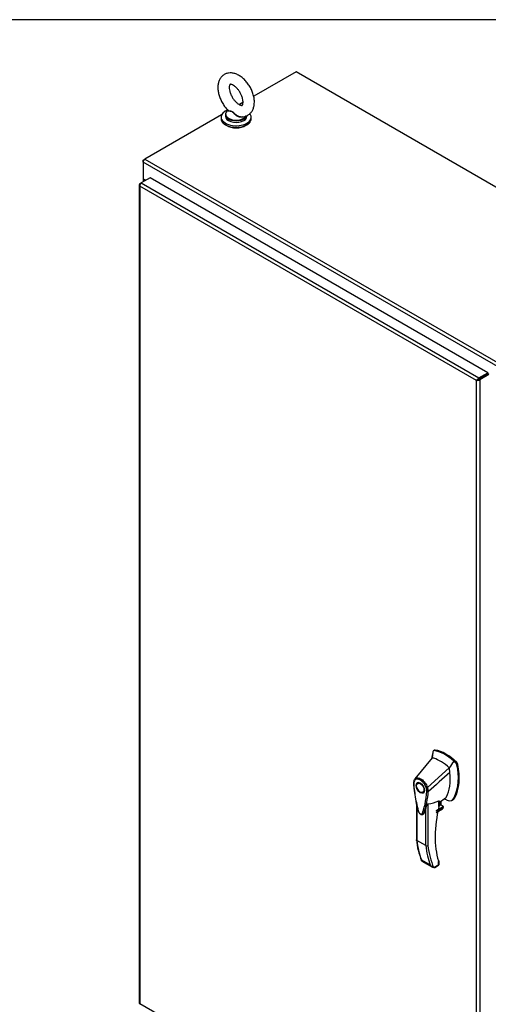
# Model space of a CAD drawing. Header units: inches. Extents: x 1 to 359, y -2 to 239.
# Tile 21 of 22: x 291 to 318, y 182 to 239. Entities that reach past the tile are written whole.
import ezdxf

# ---------------------------------------------------------------- set-up
doc = ezdxf.new("R2010")
doc.units = ezdxf.units.IN
doc.header["$MEASUREMENT"] = 0
for name, color, linetype in [('COM70110-2', 7, 'Continuous'), ('COM71188-2', 7, 'Continuous'), ('COM71195-2', 7, 'Continuous'), ('Default', 7, 'Continuous'), ('HAN13068', 7, 'Continuous'), ('SCS86414', 7, 'Continuous'), ('WAF25377', 7, 'Continuous'), ('WAM254785', 7, 'Continuous')]:
    doc.layers.add(name, color=color, linetype=linetype)

# ---------------------------------------------------------------- blocks, each defined once
blk = doc.blocks.new('SE5')
at = {"layer": 'COM70110-2', "color": 7, "linetype": 'Continuous'}
for p, q in [((306.604, 235.835), (304.134, 234.409)), ((348.941, 211.392), (306.604, 235.835)), ((303.512, 234.05), (303.3, 233.927)), ((302.269, 233.332), (297.801, 230.752)), ((340.036, 206.134), (297.699, 230.577)), ((297.699, 230.577), (297.699, 229.596)), ((297.801, 230.752), (340.137, 206.309)), ((297.836, 229.517), (297.699, 229.596)), ((317.58, 218.132), (317.58, 218.131)), ((317.648, 218.171), (317.648, 218.171))]:
    blk.add_line(p, q, dxfattribs=at)
blk.add_ellipse((297.801, 230.635), major_axis=(0.071, 0.124), ratio=0.57735, start_param=0.785398, end_param=2.356194, dxfattribs=at)
at = {"layer": 'COM71188-2', "color": 7, "linetype": 'Continuous'}
for p, q in [((297.699, 230.694), (297.801, 230.752)), ((297.699, 230.694), (297.729, 230.677)), ((297.699, 230.577), (297.699, 230.694)), ((297.691, 229.61), (297.691, 229.433)), ((297.733, 229.551), (297.733, 229.457)), ((297.815, 229.504), (297.733, 229.551))]:
    blk.add_line(p, q, dxfattribs=at)
blk.add_ellipse((297.834, 229.61), major_axis=(0.143, 0), ratio=0.57735, start_param=2.806736, end_param=3.926991, dxfattribs=at)
at = {"layer": 'COM71195-2', "color": 7, "linetype": 'Continuous'}
for p, q in [((298.098, 229.668), (297.58, 229.369)), ((317.762, 218.314), (298.098, 229.668)), ((297.471, 229.272), (297.471, 181.591)), ((297.5, 229.263), (297.472, 229.261)), ((297.512, 229.175), (297.513, 229.174)), ((297.513, 229.33), (297.58, 229.369)), ((297.513, 229.174), (297.513, 229.175)), ((317.11, 217.86), (297.513, 229.174)), ((297.513, 229.174), (297.513, 181.572)), ((297.513, 229.174), (297.513, 229.174)), ((297.513, 229.174), (297.513, 229.174)), ((297.513, 229.174), (297.513, 229.174)), ((297.58, 229.369), (317.245, 218.016)), ((317.2, 217.913), (317.164, 217.924)), ((317.2, 217.912), (317.245, 217.938)), ((317.245, 217.938), (317.2, 217.913)), ((317.244, 217.938), (317.245, 217.938)), ((317.245, 218.016), (317.762, 218.314)), ((317.762, 218.237), (317.245, 217.938)), ((317.245, 217.938), (317.762, 218.237)), ((317.245, 217.938), (317.245, 217.938)), ((317.245, 217.938), (317.245, 217.938)), ((317.245, 217.938), (317.245, 217.938)), ((317.829, 218.198), (317.312, 217.899)), ((317.762, 218.314), (317.762, 218.237)), ((317.829, 218.198), (317.762, 218.237)), ((317.2, 217.913), (317.11, 217.86)), ((317.11, 217.86), (317.2, 217.912)), ((317.125, 217.869), (317.11, 217.86)), ((317.11, 170.257), (317.11, 217.86)), ((317.11, 217.86), (317.11, 217.86)), ((317.11, 217.86), (317.11, 217.86)), ((317.11, 217.86), (317.11, 217.86)), ((317.11, 217.86), (317.11, 217.86)), ((317.2, 217.912), (317.192, 217.876)), ((317.312, 217.899), (317.312, 170.218)), ((297.513, 181.572), (297.512, 181.572)), ((297.513, 181.572), (317.11, 170.257)), ((297.513, 181.572), (297.513, 181.572)), ((297.513, 181.572), (297.513, 181.572)), ((297.513, 181.571), (297.513, 181.572))]:
    blk.add_line(p, q, dxfattribs=at)
for centre, radius, start, end in [((297.639, 229.286), 0.169, 188.66802, 221.43114), ((297.759, 229.258), 0.26, 175.70571, 198.6064), ((317.338, 217.719), 0.268, 130.24922, 148.19098), ((317.101, 218.128), 0.268, 271.80902, 289.75078)]:
    blk.add_arc(centre, radius, start, end, dxfattribs=at)
for centre, major_axis, start_param, end_param in [((297.614, 229.272), (0.143, 0), 2.356194, 3.27243), ((297.58, 229.252), (0.071, 0.124), 0.785398, 1.701633), ((317.245, 217.899), (0.072, 0.124), 0.785398, 1.701633), ((317.211, 217.958), (0.143, 0), 4.581552, 5.497787), ((297.614, 181.591), (0.143, 0), 3.141593, 3.27243), ((297.58, 181.65), (0.072, 0.124), 3.010756, 3.141593)]:
    blk.add_ellipse(centre, major_axis=major_axis, ratio=0.57735, start_param=start_param, end_param=end_param, dxfattribs=at)
for points in [[(297.472, 181.58), (297.474, 181.578), (297.479, 181.576), (297.489, 181.573), (297.493, 181.573), (297.502, 181.572), (297.507, 181.572), (297.512, 181.572)], [(297.5, 181.532), (297.499, 181.535), (297.499, 181.54), (297.502, 181.55), (297.504, 181.554), (297.507, 181.562), (297.51, 181.567), (297.513, 181.571)]]:
    blk.add_open_spline(points, degree=3, knots=[0, 0, 0, 0, 0.5, 0.5, 0.75, 0.75, 1, 1, 1, 1], dxfattribs=at)
at = {"layer": 'HAN13068', "color": 7, "linetype": 'Continuous'}
for p, q in [((314.575, 196.222), (314.524, 195.875)), ((314.585, 196.264), (314.575, 196.222)), ((314.665, 196.331), (314.606, 196.297)), ((314.64, 196.303), (314.696, 196.336)), ((314.524, 195.875), (313.518, 194.652)), ((315.911, 195.57), (315.783, 195.692)), ((315.911, 195.57), (315.967, 195.602)), ((315.524, 195.298), (314.252, 194.162)), ((315.966, 195.467), (316.022, 195.5)), ((313.518, 194.651), (313.49, 194.618)), ((313.775, 194.446), (313.686, 194.395)), ((313.436, 194.395), (313.436, 194.389)), ((313.436, 194.389), (313.441, 194.321)), ((313.986, 193.875), (314.075, 193.926)), ((314.303, 193.927), (314.304, 193.928)), ((314.922, 193.038), (314.922, 193.379)), ((314.939, 193.28), (315.312, 193.548)), ((314.939, 193.062), (314.939, 193.36)), ((315.047, 193.114), (315.047, 193.358)), ((315.69, 193.417), (315.749, 193.451)), ((315.797, 193.531), (315.854, 193.564)), ((313.608, 193.195), (313.608, 191.103)), ((313.635, 193.081), (313.635, 191.065)), ((314.151, 190.767), (314.151, 192.947)), ((314.278, 193.202), (314.278, 190.772)), ((314.758, 192.701), (315.128, 192.915)), ((314.764, 192.817), (315.169, 193.051)), ((314.768, 192.717), (315.159, 192.944)), ((315.188, 193.013), (314.779, 192.777)), ((315.169, 193.051), (315.047, 193.122)), ((314.151, 190.767), (313.635, 191.065)), ((313.9, 189.943), (314.416, 189.645)), ((313.927, 189.872), (314.554, 189.51)), ((314.901, 189.655), (314.901, 189.853)), ((314.915, 189.896), (314.911, 189.913)), ((314.927, 189.674), (314.927, 189.835)), ((314.612, 189.488), (314.901, 189.655)), ((314.682, 189.498), (314.897, 189.622))]:
    blk.add_line(p, q, dxfattribs=at)
for centre, radius, start, end in [((314.632, 196.256), 0.0478, 80.57156, 170.09371), ((299.977, 197.564), 14.64, 353.33891, 353.6709), ((315.761, 195.423), 0.21, 12.12422, 44.31154), ((313.065, 194.744), 2.99, 336.06491, 13.99549), ((313.782, 194.442), 0.337, 153.45406, 184.20608), ((313.77, 194.387), 0.32, 141.11203, 182.47497), ((313.782, 194.442), 0.337, 141.55217, 146.85821), ((309.333, 194.291), 4.984, 340.56542, 355.82537), ((314.174, 194.325), 0.181, 272.98106, 295.53925), ((313.515, 193.913), 0.708, 1.4293, 19.06819), ((314.267, 194.013), 0.0931, 241.17241, 292.54547), ((313.548, 193.887), 0.755, 2.98151, 21.32136), ((314.011, 195.434), 2.248, 276.83272, 293.90537), ((313.927, 190.33), 3.418, 65.17768, 67.57798), ((314.879, 193.062), 0.06, 346.46287, 0), ((315.065, 193.016), 0.119, 301.76301, 322.50066), ((315.15, 193.018), 0.0385, 352.48421, 59.47215), ((318.172, 191.592), 4.59, 186.04225, 201.62603), ((314.21, 190.885), 0.133, 243.40997, 300.79876), ((314.726, 189.828), 0.36, 210.45213, 251.46621), ((314.468, 189.552), 0.158, 335.6435, 336.40064), ((314.867, 189.674), 0.06, 300, 360)]:
    blk.add_arc(centre, radius, start, end, dxfattribs=at)
for centre, major_axis, ratio, start_param, end_param in [((317.136, 194.047), (-1.861, 3.223), 0.57735, 0.554197, 0.658655), ((315.275, 193.958), (-1.292, 2.238), 0.57735, 5.216072, 5.852948), ((314.727, 196.223), (0.062, -0.108), 0.57735, 2.711356, 3.141593), ((315.332, 193.99), (-1.292, 2.238), 0.57735, 5.142626, 5.852948), ((315.024, 193.813), (-1.142, 1.979), 0.57735, -0.49151, -0.47064), ((315.024, 193.813), (-1.142, 1.979), 0.57735, -0.533193, -0.49151), ((315.024, 193.813), (-1.142, 1.979), 0.57735, 5.183029, 5.749992), ((315.937, 195.524), (0.063, -0.108), 0.57735, 1.032882, 2.001033), ((313.164, 196.051), (1.711, -2.963), 0.57735, 0.347274, 0.9125), ((313.164, 196.051), (1.711, -2.963), 0.57735, 0.961917, 1.005578), ((313.164, 196.051), (1.711, -2.963), 0.57735, 0.934083, 0.961917), ((313.164, 196.051), (1.711, -2.963), 0.57735, 0.9125, 0.934083), ((313.471, 196.228), (1.861, -3.223), 0.57735, 0.347274, 1.032882), ((313.925, 194.186), (0.175, -0.303), 0.57735, 3.396895, 3.682808), ((313.925, 194.186), (0.175, -0.303), 0.57735, 5.74197, 6.027883), ((314.875, 193.174), (-0.101, -0.175), 0.57735, 1.252561, 2.850817), ((314.864, 193.18), (-0.094, -0.162), 0.57735, 1.387509, 2.781037), ((315.066, 193.923), (-0.225, 0.39), 0.57735, 3.223872, 3.488867), ((315.317, 194.068), (0.375, -0.65), 0.57735, -0.71714, -0.516378), ((315.317, 194.068), (-0.375, 0.65), 0.57735, 2.625215, 3.488867), ((315.374, 194.101), (-0.375, 0.65), 0.57735, 3.141593, 3.488867), ((319.28, 193.929), (-3.239, -5.609), 0.57735, 5.185461, 5.790107), ((314.879, 193.062), (-0.06, 0), 0.57735, 2.356194, 3.141593), ((314.879, 193.062), (-0.0583, 0.014), 0.372014, 2.470308, 3.141593), ((315.102, 192.988), (-0.063, -0.108), 0.57735, 1.492881, 2.113829), ((318.825, 194.825), (-3.7, -6.408), 0.57735, -0.658671, -0.441314), ((319.341, 194.527), (-3.7, -6.408), 0.57735, -0.658671, -0.441314), ((319.405, 194.49), (-3.655, -6.33), 0.57735, 5.625294, 5.881649), ((319.28, 193.929), (-3.239, -5.609), 0.57735, -0.493078, -0.488515), ((314.858, 189.878), (-0.0573, -0.0179), 0.720992, 2.15675, 3.142943), ((314.837, 189.691), (-0.0623, 0.0676), 0.368973, 3.059018, 3.844416), ((314.837, 189.691), (-0.0897, 0.0201), 0.368973, 2.438769, 3.224167)]:
    blk.add_ellipse(centre, major_axis=major_axis, ratio=ratio, start_param=start_param, end_param=end_param, dxfattribs=at)
for major_axis in [(0.175, -0.303), (0.15, -0.26)]:
    blk.add_ellipse((313.836, 194.135), major_axis=major_axis, ratio=0.57735, dxfattribs=at)
for points in [[(315.783, 195.692), (315.697, 195.56), (315.611, 195.429), (315.524, 195.298)], [(315.563, 195.019), (315.144, 194.656), (314.724, 194.292), (314.304, 193.928)], [(314.033, 192.632), (314.028, 192.616), (314.02, 192.604), (314.009, 192.595)]]:
    blk.add_open_spline(points, degree=3, dxfattribs=at)
for points, knots in [([(313.446, 194.418), (313.441, 194.414), (313.438, 194.411), (313.433, 194.403), (313.432, 194.399), (313.433, 194.393), (313.434, 194.391), (313.435, 194.387), (313.436, 194.385), (313.439, 194.381), (313.441, 194.38), (313.445, 194.376), (313.448, 194.375), (313.45, 194.373)], [0, 0, 0, 0, 0.25, 0.25, 0.5, 0.5, 0.625, 0.625, 0.75, 0.75, 0.875, 0.875, 1, 1, 1, 1]), ([(313.518, 194.652), (313.512, 194.644), (313.509, 194.633), (313.51, 194.61), (313.514, 194.598), (313.521, 194.588)], [0, 0, 0, 0, 0.5, 0.5, 1, 1, 1, 1]), ([(313.518, 194.652), (313.54, 194.673), (313.566, 194.689), (313.624, 194.709), (313.655, 194.713), (313.722, 194.71), (313.757, 194.702), (313.829, 194.675), (313.866, 194.655), (313.939, 194.607), (313.975, 194.577), (314.044, 194.51), (314.076, 194.473), (314.137, 194.391), (314.165, 194.347), (314.213, 194.256), (314.235, 194.209), (314.252, 194.162)], [0, 0, 0, 0, 0.125, 0.125, 0.25, 0.25, 0.375, 0.375, 0.5, 0.5, 0.625, 0.625, 0.75, 0.75, 0.875, 0.875, 1, 1, 1, 1]), ([(314.183, 194.145), (314.168, 194.188), (314.149, 194.229), (314.121, 194.281), (314.116, 194.291), (314.104, 194.311), (314.098, 194.321), (314.079, 194.351), (314.066, 194.37), (314.038, 194.406), (314.024, 194.424), (314.002, 194.449), (313.994, 194.458), (313.979, 194.474), (313.971, 194.482), (313.932, 194.52), (313.9, 194.546), (313.834, 194.591), (313.801, 194.608), (313.76, 194.623), (313.752, 194.626), (313.736, 194.631), (313.728, 194.633), (313.704, 194.638), (313.689, 194.64), (313.659, 194.642), (313.644, 194.642), (313.616, 194.638), (313.602, 194.635), (313.564, 194.621), (313.541, 194.607), (313.521, 194.588)], [0, 0, 0, 0, 0.125, 0.125, 0.15625, 0.15625, 0.1875, 0.1875, 0.25, 0.25, 0.3125, 0.3125, 0.34375, 0.34375, 0.375, 0.375, 0.5, 0.5, 0.625, 0.625, 0.65625, 0.65625, 0.6875, 0.6875, 0.75, 0.75, 0.8125, 0.8125, 0.875, 0.875, 1, 1, 1, 1]), ([(313.441, 194.321), (313.445, 194.278), (313.458, 194.095), (313.505, 193.72), (313.582, 193.305), (313.651, 193.006), (313.691, 192.848), (313.716, 192.75), (313.765, 192.668), (313.826, 192.607), (313.893, 192.573), (313.955, 192.57), (313.995, 192.582), (314.007, 192.595), (314.008, 192.597)], [0, 0, 0, 0, 0.062533, 0.314098, 0.572827, 0.709137, 0.767694, 0.814358, 0.8534, 0.893832, 0.936855, 0.968563, 0.997285, 1, 1, 1, 1]), ([(313.45, 194.373), (313.471, 194.087), (313.508, 193.795), (313.589, 193.349), (313.62, 193.199), (313.673, 192.971), (313.692, 192.895), (313.718, 192.799), (313.722, 192.78), (313.736, 192.741), (313.746, 192.723), (313.779, 192.67), (313.809, 192.64), (313.869, 192.606), (313.898, 192.602), (313.931, 192.618), (313.94, 192.627), (313.953, 192.65), (313.958, 192.664), (313.983, 192.73), (314.001, 192.785), (314.054, 192.952), (314.085, 193.066), (314.165, 193.419), (314.202, 193.668), (314.222, 193.931)], [0, 0, 0, 0, 0.25, 0.25, 0.375, 0.375, 0.4375, 0.4375, 0.453125, 0.453125, 0.46875, 0.46875, 0.5, 0.5, 0.53125, 0.53125, 0.546875, 0.546875, 0.5625, 0.5625, 0.625, 0.625, 0.75, 0.75, 1, 1, 1, 1]), ([(314.922, 193.379), (314.925, 193.38), (314.927, 193.381), (314.931, 193.381), (314.932, 193.38), (314.936, 193.378), (314.937, 193.375), (314.939, 193.37), (314.939, 193.366), (314.939, 193.362), (314.939, 193.362), (314.939, 193.361)], [0, 0, 0, 0, 0.0625, 0.0625, 0.125, 0.125, 0.25, 0.25, 0.375, 0.375, 0.3976584, 0.3976584, 0.3976584, 0.3976584]), ([(314.151, 192.947), (314.131, 192.878), (314.11, 192.81), (314.075, 192.71), (314.062, 192.676), (314.042, 192.627), (314.032, 192.613), (314.02, 192.604)], [0, 0, 0, 0, 0.2045748, 0.2045748, 0.3106572, 0.3106572, 0.3644617, 0.3644617, 0.3644617, 0.3644617]), ([(314.151, 192.947), (314.163, 192.987), (314.177, 193.029), (314.204, 193.096), (314.213, 193.118), (314.232, 193.153), (314.239, 193.165), (314.251, 193.182), (314.256, 193.188), (314.267, 193.198), (314.273, 193.202), (314.278, 193.202)], [0, 0, 0, 0, 0.5, 0.5, 0.75, 0.75, 0.875, 0.875, 0.9375, 0.9375, 1, 1, 1, 1]), ([(313.635, 191.065), (313.631, 191.067), (313.627, 191.07), (313.62, 191.076), (313.618, 191.079), (313.613, 191.085), (313.611, 191.089), (313.609, 191.096), (313.608, 191.099), (313.608, 191.103)], [0, 0, 0, 0, 0.125, 0.125, 0.25, 0.25, 0.375, 0.375, 0.4994523, 0.4994523, 0.4994523, 0.4994523]), ([(313.927, 189.872), (313.924, 189.874), (313.921, 189.876), (313.915, 189.881), (313.912, 189.884), (313.904, 189.895), (313.901, 189.903), (313.899, 189.916), (313.899, 189.921), (313.899, 189.932), (313.899, 189.937), (313.9, 189.943)], [0.2815674, 0.2815674, 0.2815674, 0.2815674, 0.375, 0.375, 0.5, 0.5, 0.75, 0.75, 0.875, 0.875, 1, 1, 1, 1]), ([(314.927, 189.835), (314.927, 189.835), (314.927, 189.835), (314.925, 189.836), (314.922, 189.838), (314.913, 189.845), (314.908, 189.849), (314.901, 189.853)], [0.4406417, 0.4406417, 0.4406417, 0.4406417, 0.5, 0.5, 0.75, 0.75, 1, 1, 1, 1]), ([(314.927, 189.835), (314.927, 189.835), (314.927, 189.84), (314.925, 189.861), (314.92, 189.879), (314.915, 189.896)], [0, 0, 0, 0, 0.010769, 0.221303, 1, 1, 1, 1]), ([(314.612, 189.486), (314.627, 189.483), (314.64, 189.483), (314.659, 189.487), (314.665, 189.489), (314.674, 189.494), (314.678, 189.495), (314.681, 189.498)], [0, 0, 0, 0, 0.25, 0.25, 0.375, 0.375, 0.4533737, 0.4533737, 0.4533737, 0.4533737])]:
    blk.add_open_spline(points, degree=3, knots=knots, dxfattribs=at)
at = {"layer": 'SCS86414', "color": 7, "linetype": 'Continuous'}
for p, q in [((302.64, 233.601), (302.618, 233.583)), ((302.488, 233.345), (302.488, 233.247)), ((303.738, 233.247), (303.738, 233.286))]:
    blk.add_line(p, q, dxfattribs=at)
for centre, major_axis, start_param, end_param in [((303.113, 233.345), (-0.625, 0), 5.983057, 6.283185), ((303.113, 233.376), (0.611, 0), 2.514731, 3.111404), ((303.113, 233.345), (-0.625, 0), 0, 0.662641), ((303.113, 233.247), (-0.625, 0), 0, 3.141593), ((303.113, 233.376), (0.611, 0), 3.111404, 5.966603), ((303.113, 233.345), (-0.625, 0), 0.662641, 2.494302), ((303.113, 233.345), (-0.625, 0), 2.494302, 2.956514)]:
    blk.add_ellipse(centre, major_axis=major_axis, ratio=0.57735, start_param=start_param, end_param=end_param, dxfattribs=at)
for points, knots in [([(304.176, 234.073), (304.175, 234.121), (304.171, 234.234), (304.134, 234.445), (304.056, 234.686), (303.945, 234.922), (303.805, 235.143), (303.641, 235.343), (303.457, 235.514), (303.255, 235.65), (303.05, 235.738), (302.851, 235.777), (302.666, 235.771), (302.491, 235.72), (302.335, 235.625), (302.208, 235.49), (302.118, 235.327), (302.063, 235.14), (302.043, 234.929), (302.06, 234.699), (302.116, 234.458), (302.207, 234.216), (302.328, 233.987), (302.477, 233.771), (302.582, 233.66), (302.643, 233.597)], [0, 0, 0, 0, 0.025817, 0.072351, 0.118718, 0.164908, 0.211073, 0.257459, 0.304323, 0.35198, 0.40053, 0.442318, 0.481932, 0.520239, 0.561101, 0.600743, 0.640381, 0.681587, 0.725181, 0.770794, 0.817205, 0.863504, 0.909657, 0.95588, 1, 1, 1, 1]), ([(303.514, 234.073), (303.513, 234.051), (303.511, 233.996), (303.493, 233.925), (303.471, 233.889), (303.464, 233.886), (303.46, 233.882), (303.409, 233.881), (303.323, 233.909), (303.212, 233.975), (303.094, 234.077), (302.978, 234.21), (302.874, 234.368), (302.791, 234.538), (302.735, 234.708), (302.71, 234.862), (302.711, 234.986), (302.732, 235.068), (302.755, 235.104), (302.761, 235.106), (302.766, 235.11), (302.816, 235.11), (302.903, 235.082), (303.013, 235.016), (303.132, 234.914), (303.248, 234.781), (303.352, 234.623), (303.434, 234.453), (303.49, 234.284), (303.511, 234.154), (303.513, 234.094), (303.514, 234.073)], [0, 0, 0, 0, 0.017931, 0.051697, 0.085987, 0.122956, 0.166411, 0.199636, 0.234907, 0.269145, 0.303849, 0.339425, 0.375656, 0.412146, 0.448398, 0.483953, 0.518562, 0.552444, 0.586759, 0.623849, 0.666579, 0.699795, 0.735045, 0.769285, 0.803993, 0.839574, 0.875807, 0.912297, 0.948546, 0.984097, 1, 1, 1, 1]), ([(303.363, 233.228), (303.389, 233.224), (303.467, 233.212), (303.613, 233.233), (303.781, 233.294), (303.929, 233.401), (304.045, 233.544), (304.125, 233.712), (304.169, 233.895), (304.174, 234.011), (304.176, 234.073)], [0, 0, 0, 0, 0.053436, 0.188945, 0.321041, 0.460918, 0.597641, 0.735994, 0.880889, 1, 1, 1, 1]), ([(303.518, 233.228), (303.516, 233.226), (303.514, 233.225), (303.469, 233.194), (303.41, 233.182), (303.318, 233.193), (303.287, 233.201), (303.227, 233.223), (303.198, 233.237), (303.114, 233.287), (303.064, 233.329), (302.996, 233.397), (302.974, 233.42), (302.931, 233.463), (302.909, 233.484), (302.864, 233.514), (302.84, 233.524), (302.795, 233.534), (302.774, 233.536), (302.716, 233.541), (302.684, 233.542), (302.641, 233.556), (302.63, 233.568), (302.637, 233.586)], [0.5598888, 0.5598888, 0.5598888, 0.5598888, 0.5625, 0.5625, 0.625, 0.625, 0.65625, 0.65625, 0.6875, 0.6875, 0.75, 0.75, 0.78125, 0.78125, 0.8125, 0.8125, 0.84375, 0.84375, 0.875, 0.875, 0.9375, 0.9375, 1, 1, 1, 1]), ([(302.642, 233.597), (302.647, 233.593), (302.654, 233.589), (302.684, 233.576), (302.716, 233.571), (302.774, 233.561), (302.795, 233.557), (302.839, 233.544), (302.862, 233.535), (302.93, 233.493), (302.973, 233.45), (303.064, 233.366), (303.114, 233.325), (303.224, 233.259), (303.285, 233.234), (303.352, 233.224), (303.358, 233.223), (303.363, 233.223)], [0.0400269, 0.0400269, 0.0400269, 0.0400269, 0.0625, 0.0625, 0.125, 0.125, 0.15625, 0.15625, 0.1875, 0.1875, 0.25, 0.25, 0.3125, 0.3125, 0.375, 0.375, 0.3803679, 0.3803679, 0.3803679, 0.3803679])]:
    blk.add_open_spline(points, degree=3, knots=knots, dxfattribs=at)
blk.add_open_spline([(302.637, 233.586), (302.638, 233.589), (302.64, 233.592), (302.642, 233.595)], degree=3, dxfattribs=at)
at = {"layer": 'WAF25377', "color": 7, "linetype": 'Continuous'}
for p, q in [((302.238, 233.198), (302.238, 233.105)), ((303.988, 233.105), (303.988, 233.198))]:
    blk.add_line(p, q, dxfattribs=at)
for centre, start_param, end_param in [((303.113, 233.198), 5.293585, 6.283185), ((303.113, 233.198), 0, 3.551659), ((303.113, 233.105), 0, 3.141593)]:
    blk.add_ellipse(centre, major_axis=(-0.875, 0), ratio=0.57735, start_param=start_param, end_param=end_param, dxfattribs=at)
at = {"layer": 'WAM254785', "color": 7, "linetype": 'Continuous'}
blk.add_ellipse((303.113, 233.002), major_axis=(-0.75, 0), ratio=0.57735, start_param=0.705194, end_param=2.436399, dxfattribs=at)
blk = doc.blocks.new('BORDER')
at = {"layer": 'Default', "color": 7, "linetype": 'Continuous'}
blk.add_line((0, 27.86), (-41.86, 27.86), dxfattribs=at)

msp = doc.modelspace()

# ---------------------------------------------------------------- block references
at = {"layer": 'Default', "color": 7, "xscale": 8.55, "yscale": 8.55, "zscale": 8.55}
msp.add_blockref('BORDER', (359.223, 0.67), dxfattribs=at)
at = {"layer": 'Default'}
msp.add_blockref('SE5', (0, 0), dxfattribs=at)

doc.saveas('drawing.dxf')
